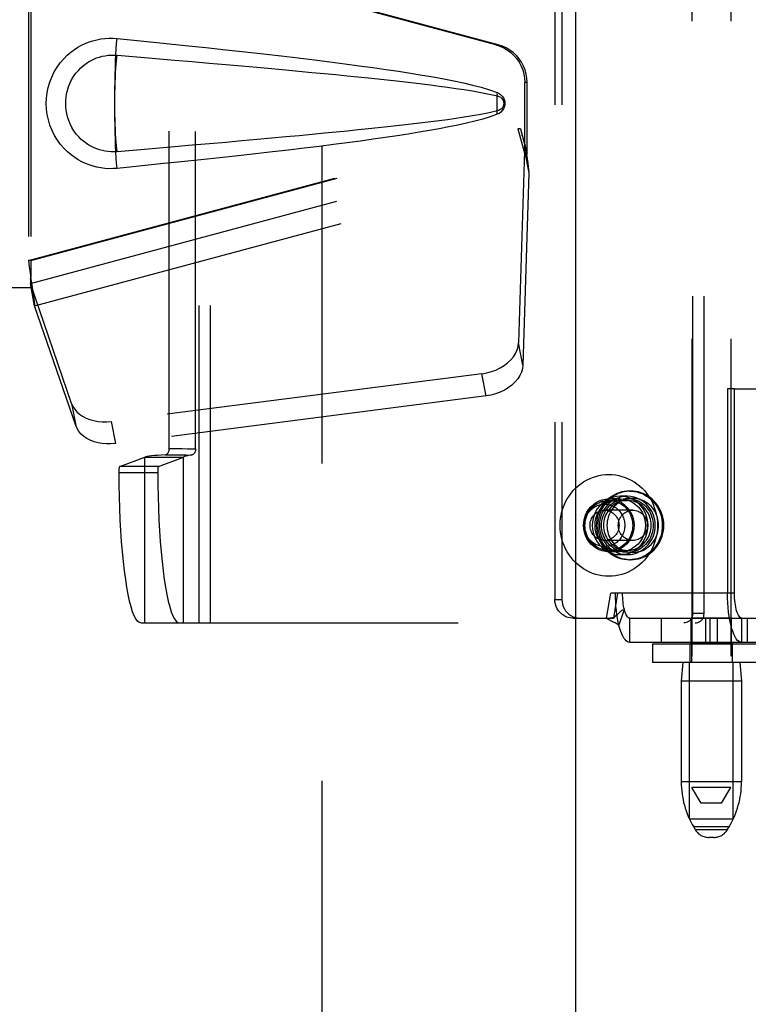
# Model space of a CAD drawing. Header units: inches. Extents: x 0 to 185, y 0 to 120.
# Tile 34 of 102: x 56.43 to 58.76, y 35.47 to 38.63. Entities that reach past the tile are written whole.
import ezdxf

# ---------------------------------------------------------------- set-up
doc = ezdxf.new("R2010")
doc.units = ezdxf.units.IN
doc.header["$LTSCALE"] = 10.163043
doc.header["$MEASUREMENT"] = 0
doc.linetypes.add('HIDDEN', pattern=[0.2, 0.1, -0.1])
doc.layers.get('0').update_dxf_attribs({"linetype": 'CONTINUOUS'})
doc.layers.add('02___PRT_ALL_AXES', color=7, linetype='CONTINUOUS')
doc.layers.add('DEFAULT_2', color=8, linetype='HIDDEN')

msp = doc.modelspace()

# ---------------------------------------------------------------- linework, layer by layer
at = {"color": 3, "linetype": 'Continuous'}
msp.add_line((58.2093, 67.3389), (58.2093, 9.0469), dxfattribs=at)
at = {"layer": '02___PRT_ALL_AXES', "color": 8, "linetype": 'HIDDEN'}
for p, q in [((58.5821, 39.6371), (58.5821, 36.1679)), ((58.7071, 39.6371), (58.7071, 36.1679)), ((58.3823, 37.1169), (58.3861, 37.1169)), ((58.3527, 37.0914), (58.3161, 37.0914)), ((58.3755, 37.1004), (58.3527, 37.1004)), ((58.3527, 36.9224), (58.3161, 36.9224)), ((58.3755, 36.9134), (58.3527, 36.9134)), ((58.3823, 36.8969), (58.3861, 36.8969)), ((58.7096, 36.7099), (58.5796, 36.7099)), ((58.5796, 36.6319), (58.5796, 36.7099)), ((58.6256, 36.7099), (58.6256, 36.6319)), ((58.6636, 36.7099), (58.6636, 36.6319)), ((58.7096, 36.6319), (58.7096, 36.7099)), ((58.7096, 36.6319), (58.5796, 36.6319)), ((58.7126, 36.6279), (58.5766, 36.6279)), ((58.5766, 36.5679), (58.5766, 36.6279)), ((58.7126, 36.5679), (58.7126, 36.6279)), ((58.7126, 36.5679), (58.5766, 36.5679)), ((58.5481, 36.5079), (58.5481, 36.1855)), ((58.7411, 36.5079), (58.7411, 36.1855))]:
    msp.add_line(p, q, dxfattribs=at)
for points in [[(58.3161, 36.9224), (58.3055, 36.9232), (58.2952, 36.9253), (58.2852, 36.9289), (58.2757, 36.9337), (58.2669, 36.9399), (58.259, 36.9472), (58.252, 36.9555), (58.2461, 36.9647), (58.2415, 36.9746), (58.2381, 36.9851), (58.236, 36.9959), (58.2353, 37.0069), (58.236, 37.018), (58.2381, 37.0288), (58.2415, 37.0393), (58.2461, 37.0492), (58.252, 37.0584), (58.259, 37.0667), (58.2669, 37.074), (58.2757, 37.0801), (58.2852, 37.085), (58.2952, 37.0885), (58.3055, 37.0907), (58.3161, 37.0914)], [(58.3527, 37.1004), (58.3418, 37.0997), (58.3313, 37.0977), (58.321, 37.0943), (58.3111, 37.0897), (58.3019, 37.0839), (58.2934, 37.0769), (58.2858, 37.0689), (58.2791, 37.06), (58.2735, 37.0504), (58.2691, 37.0401), (58.2659, 37.0293), (58.2639, 37.0182), (58.2633, 37.0069), (58.2639, 36.9957), (58.2659, 36.9845), (58.2691, 36.9738), (58.2735, 36.9635), (58.2791, 36.9538), (58.2858, 36.9449), (58.2934, 36.9369), (58.3019, 36.93), (58.3111, 36.9241), (58.321, 36.9195), (58.3313, 36.9161), (58.3418, 36.9141), (58.3527, 36.9134)], [(58.3527, 36.9224), (58.342, 36.9232), (58.3318, 36.9253), (58.3218, 36.9289), (58.3123, 36.9337), (58.3035, 36.9399), (58.2955, 36.9472), (58.2886, 36.9555), (58.2827, 36.9647), (58.278, 36.9746), (58.2746, 36.9851), (58.2726, 36.9959), (58.2719, 37.0069), (58.2726, 37.018), (58.2746, 37.0288), (58.278, 37.0393), (58.2827, 37.0492), (58.2886, 37.0584), (58.2955, 37.0667), (58.3035, 37.074), (58.3123, 37.0801), (58.3218, 37.085), (58.3318, 37.0885), (58.342, 37.0907), (58.3527, 37.0914)], [(58.3755, 37.1004), (58.3646, 37.0997), (58.3541, 37.0977), (58.3438, 37.0943), (58.3339, 37.0897), (58.3247, 37.0839), (58.3162, 37.0769), (58.3086, 37.0689), (58.3019, 37.06), (58.2963, 37.0504), (58.2919, 37.0401), (58.2887, 37.0293), (58.2867, 37.0182), (58.2861, 37.0069), (58.2867, 36.9957), (58.2887, 36.9845), (58.2919, 36.9738), (58.2963, 36.9635), (58.3019, 36.9538), (58.3086, 36.9449), (58.3162, 36.9369), (58.3247, 36.93), (58.3339, 36.9241), (58.3438, 36.9195), (58.3541, 36.9161), (58.3646, 36.9141), (58.3755, 36.9134)], [(58.3755, 37.0869), (58.3692, 37.0866), (58.3629, 37.0858), (58.3567, 37.0845), (58.3506, 37.0826), (58.3447, 37.0802), (58.3391, 37.0773), (58.3336, 37.0739), (58.3285, 37.0701), (58.3237, 37.0658), (58.3192, 37.0611), (58.3151, 37.0561), (58.3114, 37.0507), (58.3082, 37.045), (58.3054, 37.0391), (58.3031, 37.0329), (58.3013, 37.0266), (58.3, 37.0201), (58.2992, 37.0136), (58.299, 37.0069)], [(58.3161, 37.0914), (58.3268, 37.0907), (58.337, 37.0885), (58.347, 37.085), (58.3565, 37.0801), (58.3653, 37.074), (58.3733, 37.0667), (58.3802, 37.0584), (58.3861, 37.0492), (58.3908, 37.0393), (58.3942, 37.0288), (58.3962, 37.018), (58.3969, 37.0069), (58.3962, 36.9959), (58.3942, 36.9851), (58.3908, 36.9746), (58.3861, 36.9647), (58.3802, 36.9555), (58.3733, 36.9472), (58.3653, 36.9399), (58.3565, 36.9337), (58.347, 36.9289), (58.337, 36.9253), (58.3268, 36.9232), (58.3161, 36.9224)], [(58.3527, 36.9134), (58.3635, 36.9141), (58.3741, 36.9161), (58.3844, 36.9195), (58.3942, 36.9241), (58.4035, 36.93), (58.412, 36.9369), (58.4196, 36.9449), (58.4263, 36.9538), (58.4318, 36.9635), (58.4363, 36.9738), (58.4395, 36.9845), (58.4414, 36.9957), (58.4421, 37.0069), (58.4414, 37.0182), (58.4395, 37.0293), (58.4363, 37.0401), (58.4318, 37.0504), (58.4263, 37.06), (58.4196, 37.0689), (58.412, 37.0769), (58.4035, 37.0839), (58.3942, 37.0897), (58.3844, 37.0943), (58.3741, 37.0977), (58.3635, 37.0997), (58.3527, 37.1004)], [(58.3527, 37.0914), (58.3633, 37.0907), (58.3736, 37.0885), (58.3836, 37.085), (58.3931, 37.0801), (58.4019, 37.074), (58.4098, 37.0667), (58.4168, 37.0584), (58.4227, 37.0492), (58.4273, 37.0393), (58.4307, 37.0288), (58.4328, 37.018), (58.4335, 37.0069), (58.4328, 36.9959), (58.4307, 36.9851), (58.4273, 36.9746), (58.4227, 36.9647), (58.4168, 36.9555), (58.4098, 36.9472), (58.4019, 36.9399), (58.3931, 36.9337), (58.3836, 36.9289), (58.3736, 36.9253), (58.3633, 36.9232), (58.3527, 36.9224)], [(58.3755, 36.9134), (58.3863, 36.9141), (58.3969, 36.9161), (58.4072, 36.9195), (58.417, 36.9241), (58.4263, 36.93), (58.4348, 36.9369), (58.4424, 36.9449), (58.4491, 36.9538), (58.4546, 36.9635), (58.4591, 36.9738), (58.4623, 36.9845), (58.4642, 36.9957), (58.4649, 37.0069), (58.4642, 37.0182), (58.4623, 37.0293), (58.4591, 37.0401), (58.4546, 37.0504), (58.4491, 37.06), (58.4424, 37.0689), (58.4348, 37.0769), (58.4263, 37.0839), (58.417, 37.0897), (58.4072, 37.0943), (58.3969, 37.0977), (58.3863, 37.0997), (58.3755, 37.1004)], [(58.452, 37.0069), (58.4517, 37.0136), (58.4509, 37.0201), (58.4496, 37.0266), (58.4478, 37.0329), (58.4455, 37.0391), (58.4428, 37.045), (58.4395, 37.0507), (58.4359, 37.0561), (58.4318, 37.0611), (58.4273, 37.0658), (58.4225, 37.0701), (58.4173, 37.0739), (58.4119, 37.0773), (58.4062, 37.0802), (58.4003, 37.0826), (58.3943, 37.0845), (58.3881, 37.0858), (58.3818, 37.0866), (58.3755, 37.0869)], [(58.299, 37.0069), (58.2992, 37.0003), (58.3, 36.9938), (58.3013, 36.9873), (58.3031, 36.9809), (58.3054, 36.9748), (58.3082, 36.9688), (58.3114, 36.9632), (58.3151, 36.9578), (58.3192, 36.9527), (58.3237, 36.9481), (58.3285, 36.9438), (58.3336, 36.9399), (58.3391, 36.9366), (58.3447, 36.9337), (58.3506, 36.9313), (58.3567, 36.9294), (58.3629, 36.928), (58.3692, 36.9272), (58.3755, 36.9269)], [(58.3755, 36.9269), (58.3818, 36.9272), (58.3881, 36.928), (58.3943, 36.9294), (58.4003, 36.9313), (58.4062, 36.9337), (58.4119, 36.9366), (58.4173, 36.9399), (58.4225, 36.9438), (58.4273, 36.9481), (58.4318, 36.9527), (58.4359, 36.9578), (58.4395, 36.9632), (58.4428, 36.9688), (58.4455, 36.9748), (58.4478, 36.9809), (58.4496, 36.9873), (58.4509, 36.9938), (58.4517, 37.0003), (58.452, 37.0069)]]:
    msp.add_lwpolyline(points, dxfattribs=at)
at = {"layer": 'DEFAULT_2', "color": 8, "linetype": 'HIDDEN'}
for p, q in [((57.3968, 66.6779), (57.3968, 9.7079)), ((57.0039, 36.6944), (57.0039, 39.4444)), ((57.0404, 36.6944), (57.0404, 39.4444)), ((58.5848, 36.7244), (58.5848, 39.4144)), ((58.6214, 36.7244), (58.6214, 39.4144)), ((58.1432, 39.3699), (58.1432, 36.7699)), ((58.166, 39.3699), (58.166, 36.7699)), ((56.4571, 38.9479), (56.4571, 37.7679)), ((57.9545, 38.5456), (56.4571, 38.9479)), ((56.4648, 38.9479), (56.4648, 37.7679)), ((57.9622, 38.5456), (56.4648, 38.9479)), ((56.9083, 37.2529), (56.9083, 38.8859)), ((56.9926, 37.2521), (56.9926, 38.8867)), ((57.9545, 38.5456), (57.9622, 38.5456)), ((58.0469, 38.1951), (58.0469, 38.4249)), ((58.0546, 38.4249), (58.0469, 38.4249)), ((58.0546, 38.1951), (58.0546, 38.4249)), ((57.9589, 38.3661), (57.9589, 38.3755)), ((57.9589, 38.3491), (57.9589, 38.3535)), ((57.9589, 38.3404), (57.9589, 38.3491)), ((57.959, 38.3316), (57.9589, 38.3404)), ((56.4571, 37.8554), (58.0251, 38.2767)), ((56.4648, 37.8554), (58.0328, 38.2767)), ((58.0328, 38.2767), (58.0251, 38.2767)), ((58.0251, 38.2767), (58.0469, 38.1951)), ((58.0328, 38.2767), (58.0546, 38.1951)), ((58.0485, 38.2226), (58.0572, 38.1664)), ((56.4634, 37.7812), (58.0462, 38.2065)), ((58.0462, 38.2065), (58.0271, 37.5914)), ((58.0462, 38.2065), (58.0598, 38.1355)), ((58.0546, 38.1951), (58.0469, 38.1951)), ((58.0572, 38.1664), (58.0581, 38.1556)), ((58.0581, 38.1556), (58.059, 38.1453)), ((58.059, 38.1453), (58.0598, 38.1355)), ((56.4769, 37.7102), (58.0598, 38.1355)), ((58.0598, 38.1355), (58.0406, 37.5204)), ((56.4648, 37.8554), (56.4571, 37.8554)), ((56.4648, 37.7679), (56.1438, 37.7679)), ((56.5953, 37.3974), (56.4634, 37.7812)), ((56.4769, 37.7102), (56.4634, 37.7812)), ((56.4727, 37.7406), (56.464, 37.7969)), ((56.6088, 37.3264), (56.4769, 37.7102)), ((58.0406, 37.5204), (58.0271, 37.5914)), ((57.9096, 37.4924), (56.7221, 37.3399)), ((57.9231, 37.4213), (57.9096, 37.4924)), ((57.9231, 37.4213), (56.7357, 37.2688)), ((58.7188, 37.4444), (58.696, 37.4444)), ((58.696, 37.4444), (58.696, 36.7899)), ((58.7188, 37.4444), (59.304, 37.4444)), ((58.7188, 36.7899), (58.7188, 37.4444)), ((56.5953, 37.3974), (56.6088, 37.3264)), ((56.7221, 37.3399), (56.7357, 37.2688)), ((56.8946, 37.2329), (56.9193, 37.2328)), ((56.9083, 37.2529), (56.9327, 37.2528)), ((56.9193, 37.2328), (56.9363, 37.2327)), ((56.9327, 37.2528), (56.9495, 37.2526)), ((56.9624, 37.2324), (56.9801, 37.2322)), ((56.7499, 37.1954), (56.8294, 37.2254)), ((56.8294, 36.6944), (56.8294, 37.2254)), ((56.8294, 37.2254), (56.9532, 37.2254)), ((56.8736, 37.1954), (56.9532, 37.2254)), ((56.9532, 36.6944), (56.9532, 37.2254)), ((56.871, 37.1747), (56.7472, 37.1747)), ((56.8736, 37.1954), (56.7499, 37.1954)), ((58.3161, 37.0869), (58.3755, 37.0869)), ((58.393, 37.0554), (58.3024, 37.0554)), ((58.393, 36.9584), (58.3024, 36.9584)), ((58.3161, 36.9269), (58.3755, 36.9269)), ((58.309, 36.7099), (58.3225, 36.7899)), ((58.3453, 36.7899), (58.3225, 36.7899)), ((58.3318, 36.7099), (58.3453, 36.7899)), ((58.7188, 36.7899), (58.3453, 36.7899)), ((58.1432, 36.7699), (58.166, 36.7699)), ((58.3487, 36.6861), (58.3659, 36.7374)), ((58.2006, 36.7099), (58.2234, 36.7099)), ((58.2234, 36.7099), (58.3318, 36.7099)), ((58.3429, 36.7214), (58.3423, 36.7209)), ((58.3836, 36.7099), (58.8476, 36.7099)), ((58.3836, 36.6319), (58.3836, 36.7099)), ((58.4836, 36.7099), (58.4836, 36.6319)), ((58.6214, 36.7244), (58.5848, 36.7244)), ((58.6396, 36.7099), (58.6396, 36.6319)), ((58.7422, 36.6319), (58.7422, 36.7099)), ((58.7592, 36.7099), (58.7592, 36.6319)), ((56.8168, 36.6944), (58.5927, 36.6944)), ((58.8476, 36.6319), (58.3836, 36.6319)), ((58.4558, 36.6279), (58.8658, 36.6279)), ((58.4558, 36.6279), (58.4558, 36.5679)), ((58.5808, 36.6279), (58.5808, 36.5679)), ((58.8658, 36.5679), (58.4558, 36.5679)), ((58.5531, 36.5679), (58.5481, 36.5079)), ((58.5746, 36.0679), (58.5746, 36.5679)), ((58.7146, 36.0679), (58.7146, 36.5679)), ((58.7361, 36.5679), (58.7411, 36.5079)), ((58.7411, 36.5079), (58.5481, 36.5079)), ((58.7411, 36.1855), (58.5481, 36.1855)), ((58.7071, 36.1679), (58.5821, 36.1679)), ((58.6121, 36.1179), (58.5821, 36.1679)), ((58.6771, 36.1179), (58.7071, 36.1679)), ((58.6771, 36.1179), (58.6121, 36.1179)), ((58.5746, 36.0679), (58.7146, 36.0679)), ((58.7012, 36.0414), (58.588, 36.0414)), ((58.5935, 36.0322), (58.588, 36.0414)), ((58.6957, 36.0322), (58.7012, 36.0414)), ((58.6957, 36.0322), (58.5935, 36.0322)), ((58.6528, 36.0079), (58.6364, 36.0079))]:
    msp.add_line(p, q, dxfattribs=at)
for points in [[(56.7407, 38.1499), (56.7279, 38.1491), (56.715, 38.149), (56.702, 38.1498), (56.6892, 38.1514), (56.6764, 38.1538), (56.6639, 38.1569), (56.6517, 38.1609), (56.6397, 38.1656), (56.628, 38.171), (56.6165, 38.1773), (56.6051, 38.1846), (56.5937, 38.1929), (56.5823, 38.2026), (56.5711, 38.2136), (56.5601, 38.2263), (56.5498, 38.2404), (56.5405, 38.2556), (56.5325, 38.2717), (56.5259, 38.2883), (56.5208, 38.3054), (56.5171, 38.3225), (56.5149, 38.3398), (56.5142, 38.3571), (56.5148, 38.3744), (56.5168, 38.3916), (56.5203, 38.4088), (56.5253, 38.4258), (56.5317, 38.4424), (56.5396, 38.4586), (56.5488, 38.474), (56.559, 38.4882), (56.57, 38.5011), (56.5812, 38.5123), (56.5926, 38.5221), (56.6041, 38.5306), (56.6156, 38.538), (56.6272, 38.5444), (56.6389, 38.5499), (56.651, 38.5547), (56.6633, 38.5587), (56.6759, 38.562), (56.6888, 38.5644), (56.7017, 38.5661)], [(56.7017, 38.5661), (56.7148, 38.5668), (56.7277, 38.5668), (56.7407, 38.5659)], [(56.7339, 38.3752), (56.7339, 38.3814), (56.7341, 38.4047), (56.7345, 38.4277), (56.735, 38.4502), (56.7356, 38.472), (56.7364, 38.493), (56.7373, 38.513), (56.7383, 38.5319), (56.7395, 38.5496), (56.7407, 38.5659)], [(56.7407, 38.5659), (56.8163, 38.5584), (56.889, 38.551), (56.9587, 38.5438), (57.0255, 38.5367), (57.0897, 38.5298), (57.1512, 38.5231), (57.2102, 38.5164), (57.2667, 38.5099), (57.3209, 38.5035), (57.3729, 38.4972), (57.4228, 38.491), (57.4706, 38.4849), (57.5164, 38.4788), (57.5603, 38.4727), (57.6023, 38.4667), (57.6426, 38.4607), (57.6812, 38.4547), (57.7182, 38.4487), (57.7535, 38.4426), (57.7873, 38.4364), (57.8196, 38.4301), (57.8504, 38.4235), (57.8798, 38.4168), (57.9077, 38.4095), (57.9341, 38.4015), (57.959, 38.3929)], [(57.9545, 38.5456), (57.9675, 38.5413), (57.9798, 38.5357), (57.9915, 38.5288), (58.0024, 38.5206), (58.0123, 38.5113), (58.0212, 38.5009), (58.0288, 38.4897), (58.0353, 38.4777), (58.0403, 38.465), (58.044, 38.4519), (58.0462, 38.4385), (58.0469, 38.4249)], [(58.0546, 38.4249), (58.0539, 38.4385), (58.0517, 38.4519), (58.048, 38.465), (58.0429, 38.4777), (58.0365, 38.4897), (58.0289, 38.5009), (58.02, 38.5113), (58.0101, 38.5206), (57.9992, 38.5288), (57.9875, 38.5357), (57.9752, 38.5413), (57.9622, 38.5456)], [(56.7408, 38.2034), (56.7314, 38.2029), (56.722, 38.203), (56.7126, 38.2037), (56.7033, 38.205), (56.694, 38.2069), (56.6849, 38.2093), (56.676, 38.2123), (56.6674, 38.2158), (56.659, 38.2198), (56.6507, 38.2244), (56.6425, 38.2298), (56.6343, 38.2358), (56.6261, 38.2428), (56.6181, 38.2508), (56.6102, 38.26), (56.6028, 38.2701), (56.5962, 38.281), (56.5905, 38.2922), (56.5859, 38.3034), (56.5823, 38.3146), (56.5796, 38.3255), (56.5778, 38.3363), (56.5767, 38.3468), (56.5764, 38.3571), (56.5766, 38.3675), (56.5776, 38.378), (56.5793, 38.3886), (56.5818, 38.3995), (56.5853, 38.4107), (56.5897, 38.4219), (56.5952, 38.4332), (56.6017, 38.4441), (56.609, 38.4543), (56.6169, 38.4637), (56.6249, 38.4719), (56.6332, 38.4791), (56.6414, 38.4854), (56.6498, 38.4909), (56.6582, 38.4956), (56.6667, 38.4998), (56.6755, 38.5034), (56.6844, 38.5064), (56.6936, 38.5089), (56.7029, 38.5108), (56.7123, 38.5121), (56.7218, 38.5128), (56.7313, 38.5129), (56.7408, 38.5124)], [(56.7408, 38.2034), (56.7397, 38.2121), (56.7386, 38.2223), (56.7377, 38.2337), (56.7368, 38.2464), (56.736, 38.2602), (56.7354, 38.275), (56.7348, 38.2906), (56.7344, 38.3068), (56.7341, 38.3236), (56.7339, 38.3407), (56.7338, 38.3579), (56.7339, 38.3752), (56.7341, 38.3923), (56.7344, 38.409), (56.7348, 38.4253), (56.7354, 38.4409), (56.736, 38.4556), (56.7368, 38.4694), (56.7377, 38.4821), (56.7386, 38.4936), (56.7397, 38.5037), (56.7408, 38.5124)], [(56.7408, 38.5124), (56.8041, 38.5071), (56.8653, 38.5019), (56.9244, 38.4969), (56.9813, 38.492), (57.0361, 38.4873), (57.0889, 38.4826), (57.1397, 38.4781), (57.1885, 38.4737), (57.2353, 38.4695), (57.2803, 38.4654), (57.3234, 38.4613), (57.3647, 38.4574), (57.4042, 38.4537), (57.4419, 38.45), (57.4779, 38.4464), (57.5122, 38.4429), (57.545, 38.4396), (57.5763, 38.4363), (57.6064, 38.4331), (57.6355, 38.4299), (57.6638, 38.4267), (57.6914, 38.4235), (57.7185, 38.4203), (57.7454, 38.417), (57.7723, 38.4136), (57.7991, 38.41), (57.8259, 38.4062), (57.8527, 38.4023), (57.8795, 38.398), (57.9062, 38.3934), (57.9327, 38.388), (57.9591, 38.3821)], [(57.9589, 38.3755), (57.959, 38.3842), (57.959, 38.3864), (57.9591, 38.3886), (57.959, 38.3907), (57.959, 38.3929)], [(57.9591, 38.3338), (57.959, 38.3417), (57.9589, 38.3498), (57.9589, 38.3579), (57.9589, 38.3661), (57.959, 38.3742), (57.9591, 38.3821)], [(57.959, 38.3929), (57.965, 38.3898), (57.9703, 38.3859), (57.9748, 38.3813), (57.9785, 38.376), (57.9811, 38.3704), (57.9827, 38.3644), (57.9833, 38.3581), (57.9828, 38.3519), (57.9812, 38.3459), (57.9787, 38.3402), (57.975, 38.3348), (57.9704, 38.33), (57.9651, 38.3261), (57.959, 38.323)], [(57.9591, 38.3821), (57.9642, 38.3802), (57.9687, 38.3778), (57.9725, 38.3745), (57.9756, 38.3708), (57.9778, 38.3668), (57.9791, 38.3624), (57.9795, 38.3577), (57.9791, 38.3531), (57.9776, 38.3488), (57.9754, 38.3448), (57.9723, 38.3411), (57.9685, 38.338), (57.9641, 38.3356), (57.9591, 38.3338)], [(56.7407, 38.1499), (56.7395, 38.1662), (56.7383, 38.1839), (56.7373, 38.2028), (56.7364, 38.2229), (56.7356, 38.2439), (56.735, 38.2657), (56.7345, 38.2882), (56.7341, 38.3111), (56.7339, 38.3344), (56.7339, 38.3407)], [(57.959, 38.323), (57.9363, 38.315), (57.9124, 38.3076), (57.8871, 38.3009), (57.8605, 38.2946), (57.8326, 38.2885), (57.8035, 38.2826), (57.7731, 38.2768), (57.7414, 38.2711), (57.7083, 38.2655), (57.6737, 38.2599), (57.6377, 38.2544), (57.6002, 38.2488), (57.5611, 38.2432), (57.5204, 38.2376), (57.4781, 38.232), (57.4339, 38.2263), (57.388, 38.2205), (57.3402, 38.2146), (57.2904, 38.2087), (57.2386, 38.2027), (57.1847, 38.1965), (57.1285, 38.1903), (57.0701, 38.1839), (57.0093, 38.1774), (56.9461, 38.1708), (56.8803, 38.164), (56.8118, 38.157), (56.7407, 38.1499)], [(57.9591, 38.3338), (57.9328, 38.3278), (57.9063, 38.3225), (57.8797, 38.3178), (57.8529, 38.3136), (57.8262, 38.3096), (57.7994, 38.3059), (57.7726, 38.3024), (57.7459, 38.2989), (57.7191, 38.2956), (57.692, 38.2924), (57.6644, 38.2892), (57.6362, 38.2861), (57.6072, 38.2829), (57.5771, 38.2797), (57.5458, 38.2764), (57.5131, 38.273), (57.4787, 38.2695), (57.4427, 38.266), (57.405, 38.2623), (57.3655, 38.2585), (57.3242, 38.2546), (57.2811, 38.2506), (57.2361, 38.2464), (57.1892, 38.2422), (57.1403, 38.2378), (57.0895, 38.2333), (57.0366, 38.2286), (56.9817, 38.2239), (56.9247, 38.219), (56.8656, 38.2139), (56.8042, 38.2087), (56.7408, 38.2034)], [(57.959, 38.323), (57.959, 38.3251), (57.959, 38.3273), (57.959, 38.3295), (57.959, 38.3316)], [(58.0251, 38.2767), (58.0304, 38.2571), (58.0358, 38.2379), (58.0412, 38.219), (58.0466, 38.2007), (58.0519, 38.1832), (58.0572, 38.1664)], [(58.0328, 38.2767), (58.0354, 38.2671), (58.038, 38.2577), (58.0407, 38.2484), (58.0433, 38.2394), (58.0459, 38.2308), (58.0485, 38.2226)], [(58.0485, 38.2226), (58.0482, 38.2198), (58.0478, 38.217), (58.0474, 38.2143), (58.047, 38.2116), (58.0466, 38.209), (58.0462, 38.2065)], [(56.4571, 37.8554), (56.4596, 37.8352), (56.4623, 37.8152), (56.4649, 37.7955), (56.4676, 37.7764), (56.4742, 37.73)], [(56.4645, 37.8349), (56.4643, 37.8152), (56.4642, 37.8058), (56.464, 37.7969)], [(56.4648, 37.8554), (56.4646, 37.8451), (56.4645, 37.8349)], [(56.4716, 37.7484), (56.4701, 37.7594), (56.4679, 37.7767), (56.4662, 37.7927), (56.4651, 37.8072), (56.4645, 37.82), (56.4644, 37.8277)], [(56.464, 37.7969), (56.4638, 37.7914), (56.4637, 37.7888), (56.4636, 37.7862), (56.4635, 37.7837), (56.4634, 37.7812)], [(56.4742, 37.73), (56.4763, 37.715), (56.4769, 37.7102)], [(57.9096, 37.4924), (57.925, 37.4951), (57.9399, 37.4991), (57.9543, 37.5044), (57.968, 37.5109), (57.9806, 37.5185), (57.9921, 37.5272), (58.0021, 37.5367), (58.0106, 37.5468), (58.0175, 37.5576), (58.0225, 37.5687), (58.0257, 37.58), (58.0271, 37.5914)], [(58.0406, 37.5204), (58.0393, 37.5089), (58.0361, 37.4977), (58.031, 37.4866), (58.0242, 37.4758), (58.0156, 37.4656), (58.0056, 37.4561), (57.9942, 37.4475), (57.9815, 37.4399), (57.9679, 37.4333), (57.9535, 37.428), (57.9386, 37.424), (57.9231, 37.4213)], [(56.5953, 37.3974), (56.5995, 37.3878), (56.6052, 37.3788), (56.6124, 37.3704), (56.6209, 37.3628), (56.6307, 37.3561), (56.6417, 37.3504), (56.6536, 37.3457), (56.6664, 37.3422), (56.6798, 37.3398), (56.6937, 37.3386), (56.7077, 37.3386), (56.7221, 37.3399)], [(56.7357, 37.2688), (56.7213, 37.2676), (56.7072, 37.2676), (56.6933, 37.2688), (56.6799, 37.2712), (56.6672, 37.2747), (56.6552, 37.2794), (56.6443, 37.2851), (56.6345, 37.2918), (56.6259, 37.2994), (56.6187, 37.3077), (56.6131, 37.3167), (56.6088, 37.3264)], [(56.8946, 37.2329), (56.8821, 37.2321), (56.8706, 37.2312), (56.8604, 37.2303), (56.8515, 37.2293), (56.8439, 37.2284), (56.8376, 37.2274), (56.8328, 37.2264), (56.8294, 37.2254)], [(56.8946, 37.2329), (56.8967, 37.2333), (56.8988, 37.2341), (56.9007, 37.2354), (56.9026, 37.237), (56.9042, 37.2391), (56.9056, 37.2415), (56.9068, 37.2441), (56.9076, 37.2469), (56.9081, 37.2499), (56.9083, 37.2529)], [(56.9363, 37.2327), (56.9537, 37.2325), (56.9624, 37.2324)], [(56.9495, 37.2526), (56.9666, 37.2525), (56.9753, 37.2524), (56.9839, 37.2523), (56.9926, 37.2521)], [(56.9801, 37.2322), (56.9749, 37.2314), (56.9702, 37.2306), (56.9661, 37.2298), (56.9624, 37.2289), (56.9593, 37.228), (56.9567, 37.2272), (56.9546, 37.2263), (56.9532, 37.2254)], [(56.9926, 37.2521), (56.9925, 37.2491), (56.992, 37.2463), (56.9912, 37.2435), (56.9901, 37.2409), (56.9888, 37.2386), (56.9873, 37.2365), (56.9856, 37.2348), (56.9838, 37.2335), (56.9819, 37.2326), (56.9801, 37.2322)], [(56.7472, 37.1747), (56.7472, 37.1778), (56.7473, 37.1808), (56.7475, 37.1838), (56.7477, 37.1865), (56.7479, 37.1889), (56.7483, 37.1911), (56.7486, 37.1928), (56.749, 37.1942), (56.7494, 37.195), (56.7499, 37.1954)], [(56.8168, 36.6944), (56.8114, 36.6959), (56.8061, 36.7003), (56.8009, 36.7076), (56.7958, 36.7177), (56.7908, 36.7306), (56.7859, 36.7463), (56.7812, 36.7646), (56.7767, 36.7854), (56.7725, 36.8086), (56.7685, 36.834), (56.7648, 36.8616), (56.7614, 36.8911), (56.7584, 36.9224), (56.7556, 36.9553), (56.7533, 36.9896), (56.7513, 37.0251), (56.7497, 37.0616), (56.7484, 37.0988), (56.7476, 37.1365), (56.7472, 37.1747)], [(56.8736, 37.1954), (56.8732, 37.195), (56.8728, 37.1942), (56.8724, 37.1928), (56.872, 37.1911), (56.8717, 37.1889), (56.8715, 37.1865), (56.8713, 37.1838), (56.8711, 37.1808), (56.871, 37.1778), (56.871, 37.1747)], [(56.871, 37.1747), (56.8714, 37.1365), (56.8722, 37.0988), (56.8735, 37.0616), (56.8751, 37.0251), (56.8771, 36.9896), (56.8794, 36.9553), (56.8822, 36.9224), (56.8852, 36.8911), (56.8886, 36.8616), (56.8923, 36.834), (56.8963, 36.8086), (56.9005, 36.7854), (56.905, 36.7646), (56.9097, 36.7463), (56.9145, 36.7306), (56.9196, 36.7177), (56.9247, 36.7076), (56.9299, 36.7003), (56.9352, 36.6959), (56.9405, 36.6944)], [(58.1602, 37.0069), (58.1606, 37.0181), (58.1617, 37.0291), (58.1635, 37.0401), (58.166, 37.0509), (58.1692, 37.0615), (58.1732, 37.0719), (58.1777, 37.0819), (58.1829, 37.0916), (58.1888, 37.1009), (58.1952, 37.1098), (58.2022, 37.1182), (58.2097, 37.1261), (58.2178, 37.1334), (58.2262, 37.1401), (58.2351, 37.1462), (58.2444, 37.1516), (58.254, 37.1564), (58.2639, 37.1605), (58.2741, 37.1639), (58.2844, 37.1665), (58.2949, 37.1684), (58.3055, 37.1695), (58.3161, 37.1699), (58.3268, 37.1695), (58.3374, 37.1684), (58.3478, 37.1665), (58.3582, 37.1639), (58.3683, 37.1605), (58.3782, 37.1564), (58.3878, 37.1516), (58.3971, 37.1462), (58.406, 37.1401), (58.4145, 37.1334), (58.4225, 37.1261), (58.43, 37.1182), (58.437, 37.1098), (58.4435, 37.1009), (58.4493, 37.0916), (58.4545, 37.0819), (58.4591, 37.0719), (58.463, 37.0615), (58.4662, 37.0509), (58.4687, 37.0401), (58.4706, 37.0291), (58.4716, 37.0181), (58.472, 37.0069)], [(58.3823, 37.1169), (58.3741, 37.1166), (58.3658, 37.1156), (58.3577, 37.1139), (58.3497, 37.1116), (58.3419, 37.1086), (58.3343, 37.105), (58.327, 37.1008), (58.3201, 37.0961), (58.3135, 37.0907), (58.3074, 37.0849), (58.3017, 37.0785), (58.2965, 37.0718), (58.2919, 37.0646), (58.2878, 37.057), (58.2843, 37.0492), (58.2814, 37.041), (58.2791, 37.0327), (58.2774, 37.0242), (58.2765, 37.0156), (58.2761, 37.0069)], [(58.2772, 37.0069), (58.2775, 37.0156), (58.2785, 37.0241), (58.2801, 37.0326), (58.2823, 37.0409), (58.2852, 37.049), (58.2886, 37.0569), (58.2927, 37.0644), (58.2972, 37.0716), (58.3024, 37.0784), (58.308, 37.0847), (58.314, 37.0906), (58.3205, 37.0959), (58.3274, 37.1007), (58.3346, 37.1049), (58.3421, 37.1085), (58.3498, 37.1115), (58.3578, 37.1139), (58.3659, 37.1156), (58.3741, 37.1166)], [(58.3861, 37.1169), (58.3779, 37.1166), (58.3697, 37.1156), (58.3616, 37.1139), (58.3536, 37.1115), (58.3459, 37.1085), (58.3384, 37.1049), (58.3312, 37.1007), (58.3243, 37.0959), (58.3178, 37.0906), (58.3118, 37.0847), (58.3062, 37.0784), (58.301, 37.0716), (58.2965, 37.0644), (58.2924, 37.0569), (58.289, 37.049), (58.2861, 37.0409), (58.2839, 37.0326), (58.2823, 37.0241), (58.2813, 37.0156), (58.281, 37.0069)], [(58.3823, 37.1169), (58.3906, 37.1166), (58.3988, 37.1156), (58.4069, 37.1139), (58.4149, 37.1115), (58.4226, 37.1085), (58.4301, 37.1049), (58.4373, 37.1007), (58.4442, 37.0959), (58.4507, 37.0906), (58.4567, 37.0847), (58.4623, 37.0784), (58.4675, 37.0716), (58.472, 37.0644), (58.4761, 37.0569), (58.4795, 37.049), (58.4824, 37.0409), (58.4846, 37.0326), (58.4862, 37.0241), (58.4872, 37.0156), (58.4875, 37.0069)], [(58.4924, 37.0069), (58.492, 37.0156), (58.4911, 37.0242), (58.4894, 37.0327), (58.4871, 37.0411), (58.4842, 37.0492), (58.4807, 37.057), (58.4766, 37.0646), (58.472, 37.0718), (58.4668, 37.0785), (58.4611, 37.0849), (58.455, 37.0907), (58.4484, 37.0961), (58.4415, 37.1008), (58.4342, 37.105), (58.4267, 37.1086), (58.4189, 37.1116), (58.4109, 37.1139), (58.4027, 37.1156), (58.3944, 37.1166), (58.3861, 37.1169)], [(58.4913, 37.0069), (58.491, 37.0156), (58.49, 37.0241), (58.4884, 37.0326), (58.4862, 37.0409), (58.4833, 37.049), (58.4799, 37.0569), (58.4758, 37.0644), (58.4713, 37.0716), (58.4661, 37.0784), (58.4605, 37.0847), (58.4545, 37.0906), (58.448, 37.0959), (58.4411, 37.1007), (58.4339, 37.1049), (58.4264, 37.1085), (58.4187, 37.1115), (58.4107, 37.1139), (58.4026, 37.1156), (58.3944, 37.1166)], [(58.2376, 37.0069), (58.2377, 37.011), (58.2381, 37.0151), (58.2386, 37.0191), (58.2395, 37.0231), (58.2405, 37.0271), (58.2418, 37.0309), (58.2433, 37.0347), (58.245, 37.0384), (58.2469, 37.042), (58.249, 37.0454), (58.2514, 37.0487), (58.2539, 37.0518), (58.2566, 37.0548), (58.2594, 37.0576), (58.2624, 37.0603), (58.2656, 37.0627), (58.2689, 37.0649), (58.2723, 37.0669), (58.2758, 37.0687), (58.2794, 37.0703), (58.2831, 37.0716), (58.2869, 37.0727), (58.2907, 37.0736), (58.2946, 37.0742), (58.2985, 37.0746), (58.3024, 37.0747), (58.3063, 37.0746), (58.3102, 37.0742), (58.3141, 37.0736), (58.3179, 37.0727), (58.3217, 37.0716), (58.3254, 37.0703), (58.329, 37.0687), (58.3325, 37.0669), (58.3359, 37.0649), (58.3392, 37.0627), (58.3424, 37.0603), (58.3454, 37.0576), (58.3482, 37.0548), (58.3509, 37.0518), (58.3534, 37.0487), (58.3557, 37.0454), (58.3578, 37.042), (58.3598, 37.0384), (58.3615, 37.0347), (58.363, 37.0309), (58.3643, 37.0271), (58.3653, 37.0231), (58.3661, 37.0191), (58.3667, 37.0151), (58.3671, 37.011), (58.3672, 37.0069)], [(58.2396, 37.0069), (58.2399, 37.0139), (58.2408, 37.0208), (58.2422, 37.0276), (58.2442, 37.0343), (58.2468, 37.0407), (58.2499, 37.0469), (58.2535, 37.0528), (58.2575, 37.0583), (58.262, 37.0635), (58.267, 37.0682), (58.2722, 37.0725), (58.2779, 37.0762), (58.2838, 37.0794), (58.29, 37.0821), (58.2963, 37.0842), (58.3028, 37.0857), (58.3095, 37.0866), (58.3161, 37.0869)], [(58.2928, 37.0069), (58.293, 37.0137), (58.2938, 37.0204), (58.295, 37.0271), (58.2968, 37.0336), (58.2991, 37.04), (58.3018, 37.0462), (58.3049, 37.0521), (58.3086, 37.0578), (58.3126, 37.0631), (58.317, 37.0681), (58.3218, 37.0727), (58.3269, 37.0769), (58.3323, 37.0807), (58.3379, 37.084), (58.3438, 37.0868), (58.3499, 37.0892), (58.3562, 37.091), (58.3625, 37.0924), (58.369, 37.0932), (58.3755, 37.0934), (58.382, 37.0932), (58.3884, 37.0924), (58.3948, 37.091), (58.401, 37.0892), (58.4071, 37.0868), (58.413, 37.084), (58.4187, 37.0807), (58.4241, 37.0769), (58.4292, 37.0727), (58.434, 37.0681), (58.4384, 37.0631), (58.4424, 37.0578), (58.446, 37.0521), (58.4492, 37.0462), (58.4519, 37.04), (58.4542, 37.0336), (58.4559, 37.0271), (58.4572, 37.0205), (58.4579, 37.0137), (58.4582, 37.0069)], [(58.4757, 37.0069), (58.4755, 37.0137), (58.4747, 37.0205), (58.4735, 37.0271), (58.4717, 37.0336), (58.4694, 37.04), (58.4667, 37.0462), (58.4636, 37.0521), (58.4599, 37.0578), (58.4559, 37.0631), (58.4515, 37.0681), (58.4467, 37.0727), (58.4416, 37.0769), (58.4362, 37.0807), (58.4306, 37.084), (58.4247, 37.0868), (58.4186, 37.0892), (58.4123, 37.091), (58.406, 37.0924), (58.3995, 37.0932), (58.393, 37.0934), (58.3865, 37.0932), (58.3801, 37.0924), (58.3737, 37.091), (58.3675, 37.0892), (58.3614, 37.0868), (58.3555, 37.084), (58.3498, 37.0807), (58.3444, 37.0769), (58.3393, 37.0727), (58.3345, 37.0681), (58.3301, 37.0631), (58.3261, 37.0578), (58.3225, 37.0521), (58.3193, 37.0462), (58.3166, 37.04), (58.3143, 37.0336), (58.3126, 37.0271), (58.3113, 37.0204), (58.3106, 37.0137), (58.3103, 37.0069)], [(58.3161, 37.0869), (58.3228, 37.0866), (58.3294, 37.0857), (58.3359, 37.0842), (58.3423, 37.0821), (58.3485, 37.0794), (58.3544, 37.0762), (58.36, 37.0725), (58.3653, 37.0682), (58.3702, 37.0635), (58.3747, 37.0583), (58.3788, 37.0528), (58.3824, 37.0469), (58.3855, 37.0407), (58.388, 37.0343), (58.39, 37.0276), (58.3915, 37.0208), (58.3923, 37.0139), (58.3926, 37.0069)], [(58.256, 37.0069), (58.2562, 37.0114), (58.2568, 37.0158), (58.2578, 37.0202), (58.2591, 37.0244), (58.2609, 37.0285), (58.263, 37.0325), (58.2654, 37.0362), (58.2681, 37.0396), (58.2711, 37.0428), (58.2744, 37.0456), (58.278, 37.0482), (58.2817, 37.0503), (58.2856, 37.0521), (58.2897, 37.0536), (58.2939, 37.0546), (58.2981, 37.0552), (58.3024, 37.0554)], [(58.3024, 37.0554), (58.3067, 37.0552), (58.3109, 37.0546), (58.3151, 37.0536), (58.3191, 37.0521), (58.3231, 37.0503), (58.3268, 37.0482), (58.3303, 37.0456), (58.3336, 37.0428), (58.3367, 37.0396), (58.3394, 37.0362), (58.3418, 37.0325), (58.3439, 37.0285), (58.3456, 37.0244), (58.347, 37.0202), (58.348, 37.0158), (58.3486, 37.0114), (58.3488, 37.0069)], [(58.3466, 37.0069), (58.3468, 37.0114), (58.3474, 37.0158), (58.3484, 37.0202), (58.3498, 37.0244), (58.3515, 37.0285), (58.3536, 37.0325), (58.356, 37.0362), (58.3587, 37.0396), (58.3618, 37.0428), (58.3651, 37.0456), (58.3686, 37.0482), (58.3723, 37.0503), (58.3763, 37.0521), (58.3803, 37.0536), (58.3845, 37.0546), (58.3887, 37.0552), (58.393, 37.0554)], [(58.393, 37.0554), (58.3973, 37.0552), (58.4015, 37.0546), (58.4057, 37.0536), (58.4098, 37.0521), (58.4137, 37.0503), (58.4174, 37.0482), (58.421, 37.0456), (58.4243, 37.0428), (58.4273, 37.0396), (58.43, 37.0362), (58.4325, 37.0325), (58.4345, 37.0285), (58.4363, 37.0244), (58.4376, 37.0202), (58.4386, 37.0158), (58.4392, 37.0114), (58.4394, 37.0069)], [(58.472, 37.0069), (58.4716, 36.9958), (58.4706, 36.9847), (58.4687, 36.9738), (58.4662, 36.9629), (58.463, 36.9523), (58.4591, 36.942), (58.4545, 36.9319), (58.4493, 36.9222), (58.4435, 36.9129), (58.437, 36.9041), (58.43, 36.8957), (58.4225, 36.8878), (58.4145, 36.8805), (58.406, 36.8738), (58.3971, 36.8677), (58.3878, 36.8622), (58.3782, 36.8574), (58.3683, 36.8533), (58.3582, 36.85), (58.3478, 36.8473), (58.3374, 36.8454), (58.3268, 36.8443), (58.3161, 36.8439), (58.3055, 36.8443), (58.2949, 36.8454), (58.2844, 36.8473), (58.2741, 36.85), (58.2639, 36.8533), (58.254, 36.8574), (58.2444, 36.8622), (58.2351, 36.8677), (58.2262, 36.8738), (58.2178, 36.8805), (58.2097, 36.8878), (58.2022, 36.8957), (58.1952, 36.9041), (58.1888, 36.9129), (58.1829, 36.9222), (58.1777, 36.9319), (58.1732, 36.942), (58.1692, 36.9523), (58.166, 36.9629), (58.1635, 36.9738), (58.1617, 36.9847), (58.1606, 36.9958), (58.1602, 37.0069)], [(58.3672, 37.0069), (58.3671, 37.0028), (58.3667, 36.9988), (58.3661, 36.9947), (58.3653, 36.9907), (58.3643, 36.9868), (58.363, 36.9829), (58.3615, 36.9791), (58.3598, 36.9755), (58.3578, 36.9719), (58.3557, 36.9684), (58.3534, 36.9651), (58.3509, 36.962), (58.3482, 36.959), (58.3454, 36.9562), (58.3424, 36.9536), (58.3392, 36.9512), (58.3359, 36.9489), (58.3325, 36.9469), (58.329, 36.9451), (58.3254, 36.9436), (58.3217, 36.9422), (58.3179, 36.9411), (58.3141, 36.9403), (58.3102, 36.9397), (58.3063, 36.9393), (58.3024, 36.9392), (58.2985, 36.9393), (58.2946, 36.9397), (58.2907, 36.9403), (58.2869, 36.9411), (58.2831, 36.9422), (58.2794, 36.9436), (58.2758, 36.9451), (58.2723, 36.9469), (58.2689, 36.9489), (58.2656, 36.9512), (58.2624, 36.9536), (58.2594, 36.9562), (58.2566, 36.959), (58.2539, 36.962), (58.2514, 36.9651), (58.249, 36.9684), (58.2469, 36.9719), (58.245, 36.9755), (58.2433, 36.9791), (58.2418, 36.9829), (58.2405, 36.9868), (58.2395, 36.9907), (58.2386, 36.9947), (58.2381, 36.9988), (58.2377, 37.0028), (58.2376, 37.0069)], [(58.3161, 36.9269), (58.3095, 36.9272), (58.3028, 36.9281), (58.2963, 36.9297), (58.29, 36.9317), (58.2838, 36.9344), (58.2779, 36.9376), (58.2722, 36.9414), (58.267, 36.9456), (58.262, 36.9504), (58.2575, 36.9555), (58.2535, 36.961), (58.2499, 36.9669), (58.2468, 36.9731), (58.2442, 36.9796), (58.2422, 36.9862), (58.2408, 36.993), (58.2399, 36.9999), (58.2396, 37.0069)], [(58.3024, 36.9584), (58.2981, 36.9586), (58.2939, 36.9593), (58.2897, 36.9603), (58.2856, 36.9617), (58.2817, 36.9635), (58.278, 36.9657), (58.2744, 36.9682), (58.2711, 36.9711), (58.2681, 36.9742), (58.2654, 36.9777), (58.263, 36.9814), (58.2609, 36.9853), (58.2591, 36.9894), (58.2578, 36.9937), (58.2568, 36.998), (58.2562, 37.0024), (58.256, 37.0069)], [(58.2761, 37.0069), (58.2765, 36.9983), (58.2774, 36.9896), (58.2791, 36.9811), (58.2814, 36.9728), (58.2843, 36.9647), (58.2878, 36.9568), (58.2919, 36.9493), (58.2965, 36.9421), (58.3017, 36.9353), (58.3074, 36.929), (58.3135, 36.9231), (58.3201, 36.9178), (58.327, 36.913), (58.3343, 36.9088), (58.3418, 36.9052), (58.3496, 36.9023), (58.3576, 36.8999), (58.3658, 36.8983), (58.374, 36.8973), (58.3823, 36.8969)], [(58.3741, 36.8973), (58.3659, 36.8983), (58.3578, 36.9), (58.3498, 36.9023), (58.3421, 36.9053), (58.3346, 36.9089), (58.3274, 36.9131), (58.3205, 36.9179), (58.314, 36.9233), (58.308, 36.9291), (58.3024, 36.9355), (58.2972, 36.9423), (58.2927, 36.9494), (58.2886, 36.957), (58.2852, 36.9648), (58.2823, 36.9729), (58.2801, 36.9812), (58.2785, 36.9897), (58.2775, 36.9983), (58.2772, 37.0069)], [(58.281, 37.0069), (58.2813, 36.9983), (58.2823, 36.9897), (58.2839, 36.9812), (58.2861, 36.9729), (58.289, 36.9648), (58.2924, 36.957), (58.2965, 36.9494), (58.301, 36.9423), (58.3062, 36.9355), (58.3118, 36.9291), (58.3178, 36.9233), (58.3243, 36.9179), (58.3312, 36.9131), (58.3384, 36.9089), (58.3459, 36.9053), (58.3536, 36.9023), (58.3616, 36.9), (58.3697, 36.8983), (58.3779, 36.8973), (58.3861, 36.8969)], [(58.4582, 37.0069), (58.4579, 37.0001), (58.4572, 36.9934), (58.4559, 36.9867), (58.4542, 36.9802), (58.4519, 36.9738), (58.4492, 36.9677), (58.446, 36.9617), (58.4424, 36.9561), (58.4384, 36.9508), (58.434, 36.9458), (58.4292, 36.9412), (58.4241, 36.9369), (58.4187, 36.9332), (58.413, 36.9299), (58.4071, 36.927), (58.401, 36.9247), (58.3948, 36.9228), (58.3884, 36.9215), (58.382, 36.9207), (58.3755, 36.9204), (58.369, 36.9207), (58.3625, 36.9215), (58.3562, 36.9228), (58.3499, 36.9247), (58.3438, 36.927), (58.3379, 36.9299), (58.3323, 36.9332), (58.3269, 36.9369), (58.3218, 36.9412), (58.317, 36.9458), (58.3126, 36.9507), (58.3086, 36.9561), (58.3049, 36.9617), (58.3018, 36.9677), (58.2991, 36.9738), (58.2968, 36.9802), (58.295, 36.9867), (58.2938, 36.9934), (58.293, 37.0001), (58.2928, 37.0069)], [(58.3488, 37.0069), (58.3486, 37.0024), (58.348, 36.998), (58.347, 36.9937), (58.3456, 36.9894), (58.3439, 36.9853), (58.3418, 36.9814), (58.3394, 36.9777), (58.3367, 36.9742), (58.3336, 36.9711), (58.3303, 36.9682), (58.3268, 36.9657), (58.3231, 36.9635), (58.3191, 36.9617), (58.3151, 36.9603), (58.3109, 36.9593), (58.3067, 36.9586), (58.3024, 36.9584)], [(58.3103, 37.0069), (58.3106, 37.0001), (58.3113, 36.9934), (58.3126, 36.9867), (58.3143, 36.9802), (58.3166, 36.9738), (58.3193, 36.9677), (58.3225, 36.9617), (58.3261, 36.9561), (58.3301, 36.9507), (58.3345, 36.9458), (58.3393, 36.9412), (58.3444, 36.9369), (58.3498, 36.9332), (58.3555, 36.9299), (58.3614, 36.927), (58.3675, 36.9247), (58.3737, 36.9228), (58.3801, 36.9215), (58.3865, 36.9207), (58.393, 36.9204), (58.3995, 36.9207), (58.406, 36.9215), (58.4123, 36.9228), (58.4186, 36.9247), (58.4247, 36.927), (58.4306, 36.9299), (58.4362, 36.9332), (58.4416, 36.9369), (58.4467, 36.9412), (58.4515, 36.9458), (58.4559, 36.9508), (58.4599, 36.9561), (58.4636, 36.9617), (58.4667, 36.9677), (58.4694, 36.9738), (58.4717, 36.9802), (58.4735, 36.9867), (58.4747, 36.9934), (58.4755, 37.0001), (58.4757, 37.0069)], [(58.3926, 37.0069), (58.3923, 36.9999), (58.3915, 36.993), (58.39, 36.9862), (58.388, 36.9796), (58.3855, 36.9731), (58.3824, 36.9669), (58.3788, 36.961), (58.3747, 36.9555), (58.3702, 36.9504), (58.3653, 36.9456), (58.36, 36.9414), (58.3544, 36.9376), (58.3485, 36.9344), (58.3423, 36.9317), (58.3359, 36.9297), (58.3294, 36.9281), (58.3228, 36.9272), (58.3161, 36.9269)], [(58.393, 36.9584), (58.3887, 36.9586), (58.3845, 36.9593), (58.3803, 36.9603), (58.3763, 36.9617), (58.3723, 36.9635), (58.3686, 36.9657), (58.3651, 36.9682), (58.3618, 36.9711), (58.3587, 36.9742), (58.356, 36.9777), (58.3536, 36.9814), (58.3515, 36.9853), (58.3498, 36.9894), (58.3484, 36.9937), (58.3474, 36.998), (58.3468, 37.0024), (58.3466, 37.0069)], [(58.4875, 37.0069), (58.4872, 36.9983), (58.4862, 36.9897), (58.4846, 36.9812), (58.4824, 36.9729), (58.4795, 36.9648), (58.4761, 36.957), (58.472, 36.9494), (58.4675, 36.9423), (58.4623, 36.9355), (58.4567, 36.9291), (58.4507, 36.9233), (58.4442, 36.9179), (58.4373, 36.9131), (58.4301, 36.9089), (58.4226, 36.9053), (58.4149, 36.9023), (58.4069, 36.9), (58.3988, 36.8983), (58.3906, 36.8973), (58.3823, 36.8969)], [(58.3861, 36.8969), (58.3944, 36.8973), (58.4027, 36.8983), (58.4108, 36.8999), (58.4188, 36.9023), (58.4266, 36.9052), (58.4342, 36.9088), (58.4415, 36.913), (58.4484, 36.9178), (58.455, 36.9231), (58.4611, 36.929), (58.4668, 36.9353), (58.472, 36.9421), (58.4766, 36.9493), (58.4807, 36.9568), (58.4842, 36.9647), (58.4871, 36.9728), (58.4894, 36.9812), (58.4911, 36.9897), (58.492, 36.9983), (58.4924, 37.0069)], [(58.4394, 37.0069), (58.4392, 37.0024), (58.4386, 36.998), (58.4376, 36.9937), (58.4363, 36.9894), (58.4345, 36.9853), (58.4325, 36.9814), (58.43, 36.9777), (58.4273, 36.9742), (58.4243, 36.9711), (58.421, 36.9682), (58.4174, 36.9657), (58.4137, 36.9635), (58.4098, 36.9617), (58.4057, 36.9603), (58.4015, 36.9593), (58.3973, 36.9586), (58.393, 36.9584)], [(58.3944, 36.8973), (58.4026, 36.8983), (58.4107, 36.9), (58.4187, 36.9023), (58.4264, 36.9053), (58.4339, 36.9089), (58.4411, 36.9131), (58.448, 36.9179), (58.4545, 36.9233), (58.4605, 36.9291), (58.4661, 36.9355), (58.4713, 36.9423), (58.4758, 36.9494), (58.4799, 36.957), (58.4833, 36.9648), (58.4862, 36.9729), (58.4884, 36.9812), (58.49, 36.9897), (58.491, 36.9983), (58.4913, 37.0069)], [(58.3487, 36.6861), (58.3462, 36.6972), (58.3439, 36.709), (58.3419, 36.7215), (58.3403, 36.7345), (58.339, 36.748), (58.3381, 36.7618), (58.3376, 36.7758), (58.3374, 36.7899)], [(58.3659, 36.7374), (58.3646, 36.743), (58.3635, 36.749), (58.3625, 36.7553), (58.3617, 36.7619), (58.361, 36.7687), (58.3606, 36.7757), (58.3603, 36.7828), (58.3602, 36.7899)], [(58.7422, 36.6319), (58.7376, 36.6327), (58.7332, 36.635), (58.7288, 36.6387), (58.7245, 36.644), (58.7204, 36.6506), (58.7165, 36.6586), (58.7129, 36.6678), (58.7095, 36.6782), (58.7065, 36.6897), (58.7038, 36.7021), (58.7014, 36.7154), (58.6995, 36.7295), (58.698, 36.7441), (58.6969, 36.7591), (58.6962, 36.7744), (58.696, 36.7899)], [(58.7422, 36.7099), (58.7399, 36.7103), (58.7376, 36.7115), (58.7354, 36.7134), (58.7332, 36.716), (58.7312, 36.7194), (58.7292, 36.7234), (58.7273, 36.7281), (58.7256, 36.7334), (58.7241, 36.7392), (58.7227, 36.7455), (58.7216, 36.7522), (58.7206, 36.7593), (58.7198, 36.7667), (58.7192, 36.7743), (58.7189, 36.782), (58.7188, 36.7899)], [(58.2006, 36.7099), (58.1931, 36.7105), (58.1858, 36.712), (58.1787, 36.7145), (58.1719, 36.718), (58.1657, 36.7223), (58.16, 36.7275), (58.1551, 36.7334), (58.1509, 36.7399), (58.1476, 36.747), (58.1452, 36.7544), (58.1437, 36.762), (58.1432, 36.7699)], [(58.166, 36.7699), (58.1666, 36.762), (58.168, 36.7544), (58.1704, 36.747), (58.1737, 36.7399), (58.1779, 36.7334), (58.1829, 36.7275), (58.1885, 36.7223), (58.1947, 36.718), (58.2015, 36.7145), (58.2086, 36.712), (58.2159, 36.7105), (58.2234, 36.7099)], [(58.3659, 36.7374), (58.3638, 36.7368), (58.3617, 36.736), (58.3596, 36.7351), (58.3575, 36.7339), (58.3552, 36.7325), (58.353, 36.7308), (58.3509, 36.7291), (58.3488, 36.7273), (58.3467, 36.7253), (58.3445, 36.7231), (58.3429, 36.7214)], [(58.3836, 36.7099), (58.3816, 36.7102), (58.3796, 36.7111), (58.3776, 36.7125), (58.3757, 36.7146), (58.3739, 36.7171), (58.3721, 36.7202), (58.3704, 36.7238), (58.3688, 36.7279), (58.3673, 36.7324), (58.3659, 36.7374)], [(58.3487, 36.6861), (58.3458, 36.6886), (58.3428, 36.6907), (58.3397, 36.6926), (58.3367, 36.6944), (58.3337, 36.6959), (58.3307, 36.6973), (58.3278, 36.6986), (58.325, 36.7), (58.322, 36.7015), (58.3191, 36.703), (58.3162, 36.7047), (58.3135, 36.7065), (58.3111, 36.7082), (58.309, 36.7099)], [(58.3429, 36.7214), (58.3403, 36.7189), (58.3379, 36.7169), (58.3355, 36.7151), (58.3331, 36.7135), (58.3307, 36.7122), (58.3282, 36.7112), (58.3255, 36.7104), (58.3227, 36.71), (58.321, 36.7099)], [(58.3423, 36.7209), (58.3357, 36.7139), (58.3337, 36.7118), (58.3318, 36.7099)], [(58.5848, 36.7244), (58.5845, 36.7197), (58.5834, 36.7152), (58.5817, 36.7108), (58.5794, 36.7068), (58.5764, 36.7032), (58.573, 36.7002), (58.5692, 36.6977), (58.565, 36.6959), (58.5607, 36.6948), (58.5562, 36.6944)], [(58.5927, 36.6944), (58.5972, 36.6948), (58.6016, 36.6959), (58.6057, 36.6977), (58.6096, 36.7002), (58.613, 36.7032), (58.6159, 36.7068), (58.6183, 36.7108), (58.62, 36.7152), (58.621, 36.7197), (58.6214, 36.7244)], [(58.3836, 36.6319), (58.3796, 36.6325), (58.3757, 36.6342), (58.3719, 36.6371), (58.3681, 36.6411), (58.3644, 36.6461), (58.3609, 36.6522), (58.3576, 36.6593), (58.3544, 36.6674), (58.3515, 36.6763), (58.3487, 36.6861)]]:
    msp.add_lwpolyline(points, dxfattribs=at)
for centre, radius, start, end in [((58.8281, 36.1855), 0.28, 180, 210.9637), ((58.4611, 36.1855), 0.28, 329.0363, 360), ((58.6364, 36.0579), 0.05, 210.9637, 270), ((58.6528, 36.0579), 0.05, 270, 329.0363)]:
    msp.add_arc(centre, radius, start, end, dxfattribs=at)

doc.saveas('drawing.dxf')
